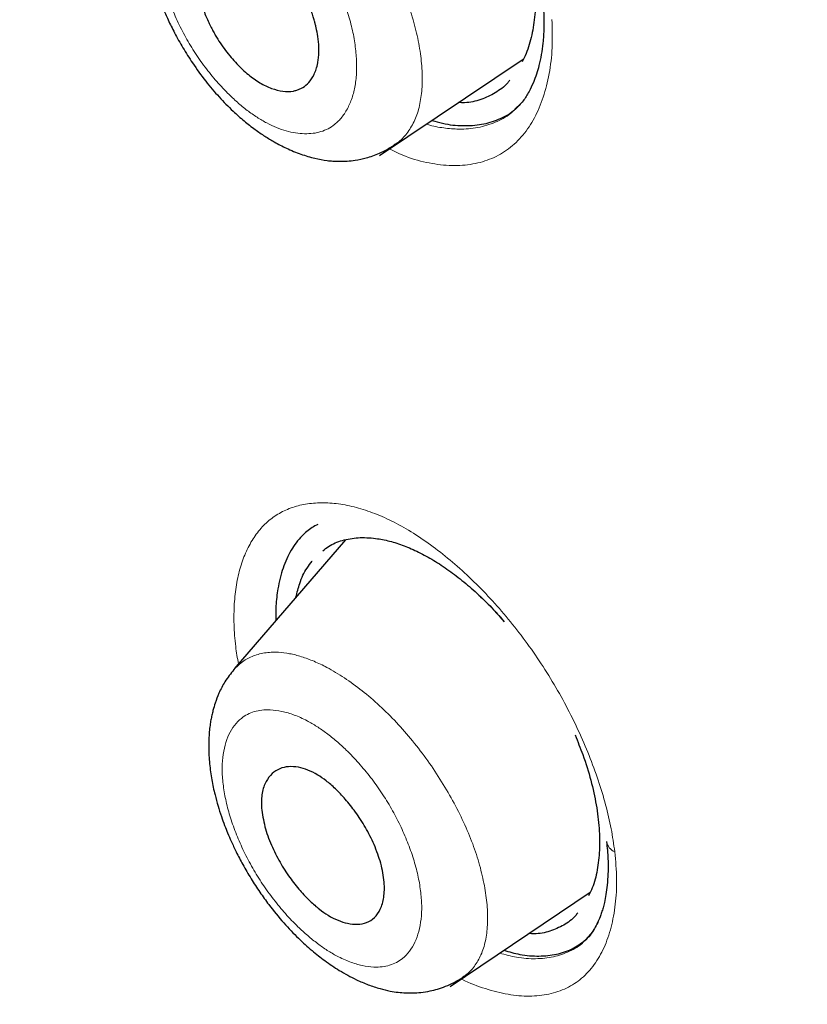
# Model space of a CAD drawing. Header units: millimetres. Extents: x 8 to 830, y 12 to 2106.
# Tile 63 of 256: x 683.41 to 691.43, y 736.4 to 746.43. Entities that reach past the tile are written whole.
import ezdxf

# ---------------------------------------------------------------- set-up
doc = ezdxf.new("R2010")
doc.units = ezdxf.units.MM

msp = doc.modelspace()

# ---------------------------------------------------------------- linework, layer by layer
at = {"color": 7, "linetype": 'Continuous', "lineweight": 30}
for p, q in [((687.074, 745.042), (688.537, 746.024)), ((688.454, 745.516), (688.466, 745.527)), ((688.454, 745.516), (688.466, 745.527)), ((686.725, 741.126), (685.592, 739.812)), ((686.386, 740.913), (686.385, 740.912)), ((686.386, 740.913), (686.385, 740.912)), ((687.791, 736.577), (689.219, 737.537)), ((688.955, 737.206), (688.955, 737.206)), ((688.955, 737.206), (688.955, 737.206)), ((689.157, 737.038), (689.163, 737.045))]:
    msp.add_line(p, q, dxfattribs=at)
at = {"color": 8, "linetype": 'Continuous', "lineweight": 0}
for p, q in [((688.466, 745.527), (688.501, 745.561)), ((688.466, 745.527), (688.501, 745.561)), ((689.17, 737.053), (689.225, 737.112)), ((689.17, 737.053), (689.225, 737.112))]:
    msp.add_line(p, q, dxfattribs=at)
msp.add_arc((689.524, 738.08), 0.142, 190.585, 247.1664, dxfattribs=at)
at = {"color": 7, "linetype": 'Continuous', "lineweight": 30}
for points, knots in [([(734.669, 734.453), (734.494, 734.669), (734.15, 735.094), (733.629, 735.714), (733.12, 736.309), (732.621, 736.877), (732.134, 737.42), (731.659, 737.938), (731.182, 738.45), (730.704, 738.953), (730.227, 739.446), (729.766, 739.914), (729.324, 740.357), (728.864, 740.811), (728.39, 741.273), (727.907, 741.736), (727.455, 742.164), (727.034, 742.558), (726.645, 742.917), (726.29, 743.242), (725.968, 743.534), (725.676, 743.797), (725.421, 744.025), (725.201, 744.22), (725.015, 744.384), (724.855, 744.525), (724.72, 744.644), (724.614, 744.736), (724.535, 744.805), (724.481, 744.852), (724.444, 744.884), (724.416, 744.908), (724.384, 744.937), (724.312, 744.999), (724.191, 745.104), (724.018, 745.254), (723.81, 745.432), (723.569, 745.638), (723.294, 745.872), (722.757, 746.325), (721.96, 746.987), (720.906, 747.843), (719.828, 748.699), (718.808, 749.492), (717.846, 750.224), (716.945, 750.898), (716.024, 751.574), (715.083, 752.251), (714.123, 752.929), (713.144, 753.605), (712.147, 754.279), (711.357, 754.803), (710.778, 755.18), (710.419, 755.413), (710.071, 755.636), (709.744, 755.845), (709.443, 756.036), (709.169, 756.209), (708.92, 756.365), (708.695, 756.505), (708.499, 756.628), (708.329, 756.733), (708.184, 756.822), (708.06, 756.899), (707.957, 756.963), (707.873, 757.014), (707.803, 757.057), (707.722, 757.106), (707.614, 757.172), (707.468, 757.262), (707.287, 757.372), (707.07, 757.504), (706.816, 757.657), (706.526, 757.832), (706.199, 758.028), (705.838, 758.243), (705.441, 758.479), (705.008, 758.734), (704.515, 759.023), (703.976, 759.338), (703.409, 759.668), (702.856, 759.988), (702.32, 760.298), (701.799, 760.597), (701.267, 760.904), (700.723, 761.215), (700.171, 761.529), (699.641, 761.828), (699.147, 762.106), (698.688, 762.362), (698.26, 762.599), (697.842, 762.829), (697.423, 763.058), (696.998, 763.288), (696.516, 763.546), (695.976, 763.832), (695.502, 764.08), (695.142, 764.266), (694.902, 764.389), (694.67, 764.507), (694.465, 764.611), (694.293, 764.697), (694.153, 764.768), (694.033, 764.827), (693.933, 764.877), (693.853, 764.917), (693.785, 764.95), (693.714, 764.985), (693.626, 765.029), (693.512, 765.085), (693.371, 765.154), (693.207, 765.233), (693.031, 765.318), (692.812, 765.424), (692.562, 765.543), (692.287, 765.673), (692.034, 765.791), (691.804, 765.897), (691.598, 765.992), (691.418, 766.074), (691.277, 766.138), (691.166, 766.187), (691.07, 766.231), (690.96, 766.28), (690.829, 766.338), (690.676, 766.406), (690.501, 766.483), (690.199, 766.614), (689.781, 766.793), (689.374, 766.964), (689.09, 767.081), (688.927, 767.147), (688.778, 767.208), (688.649, 767.26), (688.541, 767.303), (688.457, 767.336), (688.389, 767.363), (688.324, 767.389), (688.245, 767.42), (688.149, 767.458), (688.036, 767.502), (687.809, 767.59), (687.491, 767.712), (687.104, 767.857), (686.758, 767.984), (686.442, 768.097), (686.131, 768.207), (685.811, 768.318), (685.473, 768.432), (685.132, 768.545), (684.805, 768.651), (684.503, 768.746), (684.213, 768.835), (683.919, 768.923), (683.608, 769.014), (683.281, 769.106), (683.019, 769.178), (682.826, 769.229), (682.708, 769.26), (682.596, 769.289), (682.485, 769.318), (682.365, 769.348), (682.229, 769.382), (682.081, 769.419), (681.903, 769.461), (681.712, 769.506), (681.515, 769.55), (681.342, 769.588), (681.197, 769.62), (681.076, 769.645), (680.976, 769.665), (680.881, 769.685), (680.778, 769.705), (680.656, 769.729), (680.507, 769.757), (680.333, 769.789), (680.14, 769.823), (679.946, 769.855), (679.73, 769.89), (679.492, 769.925), (679.23, 769.962), (678.97, 769.994), (678.722, 770.023), (678.485, 770.047), (678.247, 770.068), (678.013, 770.085), (677.792, 770.099), (677.587, 770.109), (677.383, 770.117), (677.174, 770.122), (676.955, 770.125), (676.774, 770.124), (676.629, 770.121), (676.529, 770.119), (676.44, 770.116), (676.361, 770.113), (676.282, 770.11), (676.193, 770.105), (676.091, 770.099), (675.943, 770.09), (675.757, 770.075), (675.542, 770.053), (675.338, 770.029), (675.143, 770.002), (674.951, 769.973), (674.759, 769.939), (674.575, 769.903), (674.417, 769.868), (674.288, 769.838), (674.174, 769.81), (674.048, 769.778), (673.912, 769.74), (673.778, 769.701), (673.613, 769.649), (673.416, 769.582), (673.174, 769.492), (672.897, 769.378), (672.68, 769.277), (672.525, 769.2), (672.451, 769.163), (672.358, 769.114), (672.243, 769.052), (672.16, 769.004), (672.115, 768.979)], [0, 0, 0, 0, 0.009169, 0.018067, 0.02665, 0.034921, 0.042906, 0.050616, 0.058058, 0.06594, 0.073503, 0.080747, 0.087675, 0.094289, 0.102254, 0.109715, 0.116678, 0.123144, 0.129118, 0.134507, 0.139424, 0.14387, 0.147846, 0.151054, 0.153874, 0.156308, 0.158356, 0.160018, 0.161108, 0.16193, 0.162485, 0.162778, 0.163191, 0.163958, 0.16606, 0.168676, 0.171804, 0.175445, 0.179597, 0.184254, 0.199731, 0.215545, 0.231702, 0.248211, 0.261426, 0.274917, 0.288713, 0.302817, 0.317229, 0.331946, 0.346964, 0.362277, 0.367737, 0.373233, 0.378571, 0.383533, 0.388119, 0.392259, 0.396038, 0.399455, 0.402511, 0.405019, 0.407218, 0.409108, 0.410689, 0.411962, 0.412928, 0.413903, 0.415642, 0.417874, 0.420636, 0.423929, 0.427835, 0.432291, 0.437297, 0.442851, 0.448953, 0.455601, 0.462797, 0.471734, 0.480515, 0.489034, 0.497295, 0.505309, 0.513081, 0.521929, 0.530437, 0.538605, 0.546431, 0.553302, 0.559885, 0.566245, 0.572701, 0.579292, 0.586019, 0.595106, 0.604433, 0.608163, 0.611929, 0.615672, 0.619037, 0.621549, 0.623744, 0.625624, 0.627186, 0.628433, 0.629411, 0.630371, 0.631748, 0.633541, 0.63575, 0.638377, 0.641249, 0.644024, 0.64871, 0.653052, 0.65705, 0.660702, 0.663981, 0.666828, 0.669241, 0.670697, 0.672099, 0.673837, 0.675927, 0.67837, 0.681164, 0.684278, 0.692862, 0.701201, 0.703925, 0.706613, 0.70905, 0.711145, 0.7129, 0.714315, 0.715198, 0.716205, 0.717489, 0.719051, 0.720889, 0.723005, 0.730099, 0.736449, 0.741994, 0.747131, 0.752084, 0.757353, 0.76303, 0.768894, 0.774379, 0.779422, 0.784055, 0.788966, 0.794248, 0.799799, 0.805545, 0.807651, 0.809659, 0.811568, 0.813385, 0.815385, 0.817713, 0.820364, 0.823021, 0.826849, 0.830253, 0.833232, 0.835851, 0.837812, 0.839535, 0.841046, 0.842788, 0.844916, 0.847406, 0.850608, 0.854064, 0.857562, 0.860865, 0.865493, 0.870182, 0.87484, 0.879361, 0.883494, 0.887593, 0.892135, 0.896125, 0.89963, 0.903236, 0.907268, 0.911045, 0.915147, 0.917167, 0.919058, 0.920698, 0.922086, 0.923406, 0.925056, 0.927016, 0.929046, 0.933299, 0.937294, 0.941021, 0.944613, 0.948187, 0.95172, 0.955348, 0.958514, 0.960531, 0.962617, 0.964885, 0.967585, 0.970207, 0.972362, 0.976719, 0.981066, 0.985597, 0.99175, 0.992733, 0.994011, 0.995649, 0.997645, 1, 1, 1, 1]), ([(745.66, 659.793), (745.764, 660.48), (745.971, 661.845), (745.98, 664.126), (745.839, 666.5), (745.56, 668.959), (745.14, 671.737), (744.556, 674.849), (743.797, 678.294), (742.854, 682.202), (741.733, 686.567), (740.511, 691.367), (739.225, 696.219), (737.786, 701.184), (736.391, 705.441), (735.113, 708.944), (734.037, 711.64), (732.813, 714.414), (731.398, 717.272), (729.843, 720.044), (728.157, 722.696), (726.376, 725.186), (724.413, 727.609), (722.337, 729.916), (720.208, 732.099), (717.695, 734.506), (714.797, 737.084), (711.525, 739.783), (708.262, 742.307), (705.016, 744.673), (701.796, 746.871), (698.615, 748.9), (695.479, 750.78), (692.381, 752.569), (689.295, 754.346), (686.217, 756.051), (683.165, 757.625), (680.16, 759.028), (677.244, 760.204), (675.269, 760.946), (674.312, 761.211), (674.26, 761.225)], [0, 0, 0, 0, 0.023935, 0.047635, 0.071169, 0.094574, 0.117899, 0.148366, 0.178728, 0.20898, 0.250046, 0.291057, 0.332254, 0.37365, 0.415251, 0.436181, 0.457263, 0.478525, 0.500011, 0.521763, 0.540096, 0.558639, 0.577194, 0.595519, 0.613623, 0.631556, 0.658212, 0.684675, 0.711018, 0.737314, 0.763595, 0.789782, 0.815797, 0.841579, 0.86736, 0.893376, 0.919565, 0.94584, 0.972143, 0.998483, 1, 1, 1, 1]), ([(743.45, 659.754), (743.536, 660.303), (743.706, 661.399), (743.755, 663.206), (743.693, 665.094), (743.525, 667.057), (743.274, 669.076), (742.895, 671.534), (742.343, 674.457), (741.591, 677.86), (740.714, 681.472), (739.73, 685.281), (738.696, 689.26), (737.633, 693.26), (736.493, 697.313), (735.227, 701.441), (734.03, 704.96), (732.964, 707.832), (732.094, 710.019), (731.136, 712.244), (730.074, 714.508), (728.887, 716.81), (727.667, 718.948), (726.439, 720.901), (725.24, 722.656), (723.945, 724.39), (722.408, 726.273), (720.622, 728.271), (718.603, 730.357), (716.402, 732.483), (714.029, 734.631), (711.494, 736.787), (708.95, 738.833), (706.405, 740.778), (703.657, 742.781), (700.714, 744.8), (697.589, 746.803), (694.493, 748.666), (691.419, 750.443), (688.356, 752.204), (685.314, 753.882), (682.312, 755.424), (679.564, 756.692), (677.073, 757.715), (674.829, 758.533), (672.65, 759.212), (670.55, 759.73), (668.662, 760.044), (666.993, 760.153), (665.547, 760.068), (664.361, 759.784), (663.429, 759.327), (662.726, 758.745), (662.156, 758.011), (661.664, 757.051), (661.286, 755.835), (661.05, 754.356), (660.959, 752.757), (660.986, 751.069), (661.11, 749.313), (661.377, 746.902), (661.862, 743.795), (662.626, 739.955), (663.522, 736.044), (664.503, 732.091), (665.516, 728.124), (666.494, 724.364), (667.481, 720.778), (668.494, 717.36), (669.615, 713.883), (670.712, 710.777), (671.749, 708.066), (672.685, 705.768), (673.71, 703.433), (674.823, 701.061), (675.666, 699.448), (676.088, 698.641)], [0, 0, 0, 0, 0.011709, 0.0234, 0.035079, 0.046745, 0.058401, 0.070053, 0.08835, 0.106637, 0.124908, 0.145647, 0.166375, 0.187119, 0.207887, 0.228673, 0.249479, 0.259892, 0.270315, 0.28075, 0.291198, 0.301658, 0.31213, 0.319994, 0.327864, 0.335737, 0.343609, 0.354092, 0.364563, 0.37502, 0.38755, 0.400066, 0.41258, 0.425091, 0.437599, 0.45323, 0.468841, 0.484431, 0.499999, 0.515569, 0.531166, 0.546782, 0.562408, 0.574915, 0.587424, 0.599934, 0.612454, 0.624987, 0.635443, 0.645912, 0.656393, 0.664263, 0.672136, 0.680006, 0.687871, 0.698343, 0.708803, 0.71925, 0.729685, 0.740108, 0.750521, 0.771326, 0.792113, 0.81288, 0.833624, 0.854353, 0.875091, 0.892532, 0.909986, 0.927451, 0.944927, 0.955919, 0.966921, 0.977933, 0.988958, 1, 1, 1, 1]), ([(743.45, 659.754), (743.536, 660.303), (743.706, 661.399), (743.755, 663.206), (743.693, 665.094), (743.525, 667.057), (743.274, 669.076), (742.895, 671.534), (742.343, 674.457), (741.591, 677.86), (740.714, 681.472), (739.73, 685.281), (738.696, 689.26), (737.633, 693.26), (736.493, 697.313), (735.227, 701.441), (734.03, 704.96), (732.964, 707.832), (732.094, 710.019), (731.136, 712.244), (730.074, 714.508), (728.887, 716.81), (727.667, 718.948), (726.439, 720.901), (725.24, 722.656), (723.945, 724.39), (722.408, 726.273), (720.622, 728.271), (718.603, 730.357), (716.402, 732.483), (714.029, 734.631), (711.494, 736.787), (708.95, 738.833), (706.405, 740.778), (703.657, 742.781), (700.714, 744.8), (697.589, 746.803), (694.493, 748.666), (691.419, 750.443), (688.356, 752.204), (685.314, 753.882), (682.312, 755.424), (679.564, 756.692), (677.073, 757.715), (674.829, 758.533), (672.65, 759.212), (670.55, 759.73), (668.662, 760.044), (666.993, 760.153), (665.547, 760.068), (664.361, 759.784), (663.429, 759.327), (662.726, 758.745), (662.156, 758.011), (661.664, 757.051), (661.286, 755.835), (661.05, 754.356), (660.959, 752.757), (660.986, 751.069), (661.11, 749.313), (661.377, 746.902), (661.862, 743.795), (662.626, 739.955), (663.522, 736.044), (664.503, 732.091), (665.516, 728.124), (666.494, 724.364), (667.481, 720.778), (668.494, 717.36), (669.615, 713.883), (670.712, 710.777), (671.749, 708.066), (672.685, 705.768), (673.71, 703.433), (674.823, 701.061), (675.666, 699.448), (676.088, 698.641)], [0, 0, 0, 0, 0.011709, 0.0234, 0.035079, 0.046745, 0.058401, 0.070053, 0.08835, 0.106637, 0.124908, 0.145647, 0.166375, 0.187119, 0.207887, 0.228673, 0.249479, 0.259892, 0.270315, 0.28075, 0.291198, 0.301658, 0.31213, 0.319994, 0.327864, 0.335737, 0.343609, 0.354092, 0.364563, 0.37502, 0.38755, 0.400066, 0.41258, 0.425091, 0.437599, 0.45323, 0.468841, 0.484431, 0.499999, 0.515569, 0.531166, 0.546782, 0.562408, 0.574915, 0.587424, 0.599934, 0.612454, 0.624987, 0.635443, 0.645912, 0.656393, 0.664263, 0.672136, 0.680006, 0.687871, 0.698343, 0.708803, 0.71925, 0.729685, 0.740108, 0.750521, 0.771326, 0.792113, 0.81288, 0.833624, 0.854353, 0.875091, 0.892532, 0.909986, 0.927451, 0.944927, 0.955919, 0.966921, 0.977933, 0.988958, 1, 1, 1, 1]), ([(691.43, 749.71), (690.069, 750.492), (687.351, 752.055), (683.334, 754.211), (679.738, 755.902), (676.563, 757.187), (673.797, 758.139), (671.147, 758.86), (668.93, 759.24), (667.127, 759.342), (665.705, 759.235), (664.442, 758.899), (663.386, 758.284), (662.566, 757.384), (661.934, 756.165), (661.515, 754.628), (661.313, 752.797), (661.301, 750.827), (661.435, 748.76), (661.764, 745.903), (662.382, 742.193), (663.367, 737.589), (664.512, 732.889), (665.726, 728.154), (666.802, 724.019), (667.811, 720.43), (668.407, 718.368), (668.756, 717.286), (668.775, 717.225)], [0, 0, 0, 0, 0.0513487, 0.1025864, 0.1538604, 0.192559, 0.2312994, 0.2698685, 0.3084577, 0.3343891, 0.3602604, 0.3860019, 0.4119382, 0.4378621, 0.4636377, 0.4947442, 0.525663, 0.5562107, 0.5865894, 0.6169112, 0.6775741, 0.7383994, 0.7993997, 0.8604546, 0.9214891, 0.9596205, 0.9977484, 1, 1, 1, 1]), ([(685.572, 749.061), (685.586, 749.111), (685.617, 749.227), (685.696, 749.377), (685.801, 749.512), (685.93, 749.613), (686.078, 749.682), (686.246, 749.715), (686.414, 749.713), (686.575, 749.685), (686.725, 749.641), (686.878, 749.577), (687.034, 749.493), (687.19, 749.392), (687.344, 749.273), (687.497, 749.137), (687.662, 748.97), (687.835, 748.769), (688.011, 748.531), (688.169, 748.278), (688.309, 748.016), (688.427, 747.748), (688.523, 747.477), (688.596, 747.21), (688.643, 746.952), (688.664, 746.707), (688.659, 746.476), (688.626, 746.266), (688.581, 746.105), (688.538, 746.024), (688.524, 745.997)], [0, 0, 0, 0, 0.031232, 0.071397, 0.11069, 0.149764, 0.189251, 0.228538, 0.268324, 0.298367, 0.327936, 0.357353, 0.386949, 0.416621, 0.446063, 0.475613, 0.5056, 0.545099, 0.584392, 0.6242, 0.663522, 0.702823, 0.74275, 0.782567, 0.821871, 0.861289, 0.900664, 0.939953, 0.979801, 1, 1, 1, 1]), ([(685.572, 749.061), (685.586, 749.111), (685.617, 749.227), (685.696, 749.377), (685.801, 749.512), (685.93, 749.613), (686.078, 749.682), (686.246, 749.715), (686.414, 749.713), (686.575, 749.685), (686.725, 749.641), (686.878, 749.577), (687.034, 749.493), (687.19, 749.392), (687.344, 749.273), (687.497, 749.137), (687.662, 748.97), (687.835, 748.769), (688.011, 748.531), (688.169, 748.278), (688.309, 748.016), (688.427, 747.748), (688.523, 747.477), (688.596, 747.21), (688.643, 746.952), (688.664, 746.707), (688.659, 746.476), (688.626, 746.266), (688.581, 746.105), (688.538, 746.024), (688.524, 745.997)], [0, 0, 0, 0, 0.031232, 0.071397, 0.11069, 0.149764, 0.189251, 0.228538, 0.268324, 0.298367, 0.327936, 0.357353, 0.386949, 0.416621, 0.446063, 0.475613, 0.5056, 0.545099, 0.584392, 0.6242, 0.663522, 0.702823, 0.74275, 0.782567, 0.821871, 0.861289, 0.900664, 0.939953, 0.979801, 1, 1, 1, 1]), ([(742.571, 660.024), (742.702, 660.656), (742.964, 661.919), (743.037, 664.065), (742.952, 666.326), (742.716, 668.694), (742.334, 671.384), (741.782, 674.409), (741.053, 677.773), (740.132, 681.615), (739.022, 685.93), (737.808, 690.683), (736.538, 695.476), (735.118, 700.36), (733.745, 704.541), (732.485, 707.966), (731.426, 710.584), (730.23, 713.25), (728.864, 715.969), (727.38, 718.581), (725.796, 721.051), (724.143, 723.35), (722.332, 725.59), (720.407, 727.748), (718.409, 729.809), (716.02, 732.109), (713.243, 734.595), (710.095, 737.206), (706.949, 739.656), (703.805, 741.957), (700.673, 744.106), (697.565, 746.096), (694.484, 747.945), (692.448, 749.121), (691.43, 749.71)], [0, 0, 0, 0, 0.027961, 0.055896, 0.083926, 0.111994, 0.13998, 0.176562, 0.213145, 0.249758, 0.299733, 0.349715, 0.399667, 0.449587, 0.499558, 0.524633, 0.549704, 0.574672, 0.599627, 0.624766, 0.645672, 0.666497, 0.687479, 0.708392, 0.729201, 0.750078, 0.781476, 0.812638, 0.843742, 0.874921, 0.906237, 0.937548, 0.968776, 1, 1, 1, 1]), ([(684.94, 748.325), (684.908, 748.284), (684.85, 748.211), (684.786, 748.092), (684.744, 747.989), (684.719, 747.907), (684.703, 747.845), (684.691, 747.792), (684.682, 747.738), (684.67, 747.652), (684.662, 747.533), (684.664, 747.383), (684.677, 747.231), (684.703, 747.068), (684.743, 746.893), (684.799, 746.714), (684.858, 746.558), (684.92, 746.419), (684.987, 746.284), (685.07, 746.137), (685.175, 745.971), (685.297, 745.802), (685.436, 745.638), (685.568, 745.504), (685.692, 745.394), (685.8, 745.31), (685.902, 745.239), (686.008, 745.175), (686.131, 745.111), (686.269, 745.054), (686.408, 745.013), (686.516, 744.993), (686.594, 744.985), (686.646, 744.983), (686.694, 744.983), (686.754, 744.985), (686.836, 744.994), (686.948, 745.018), (687.085, 745.065), (687.174, 745.119), (687.223, 745.148)], [0, 0, 0, 0, 0.035735, 0.065555, 0.089509, 0.107643, 0.120049, 0.130518, 0.142406, 0.155705, 0.186392, 0.218203, 0.248763, 0.278148, 0.315715, 0.351516, 0.384118, 0.407512, 0.43458, 0.46571, 0.498462, 0.539738, 0.57839, 0.61648, 0.645296, 0.672835, 0.696884, 0.719835, 0.748172, 0.781766, 0.813583, 0.841516, 0.853928, 0.865174, 0.875245, 0.885967, 0.903517, 0.928431, 0.960667, 1, 1, 1, 1]), ([(685.2, 746.896), (685.199, 746.925), (685.199, 746.98), (685.212, 747.076), (685.242, 747.172), (685.296, 747.255), (685.349, 747.3), (685.392, 747.323), (685.424, 747.335), (685.48, 747.349), (685.565, 747.35), (685.682, 747.322), (685.802, 747.264), (685.922, 747.178), (686.042, 747.066), (686.156, 746.93), (686.245, 746.796), (686.311, 746.673), (686.359, 746.566), (686.388, 746.486), (686.404, 746.434), (686.411, 746.409), (686.419, 746.379), (686.432, 746.326), (686.447, 746.246), (686.455, 746.161), (686.455, 746.088), (686.451, 746.034), (686.443, 745.978), (686.429, 745.921), (686.4, 745.851), (686.357, 745.786), (686.305, 745.742), (686.262, 745.719), (686.23, 745.707), (686.175, 745.693), (686.09, 745.692), (685.974, 745.721), (685.854, 745.778), (685.734, 745.864), (685.616, 745.975), (685.501, 746.111), (685.422, 746.228), (685.375, 746.313), (685.35, 746.361), (685.325, 746.413), (685.3, 746.471), (685.273, 746.539), (685.247, 746.618), (685.224, 746.708), (685.206, 746.803), (685.202, 746.864), (685.2, 746.896)], [0, 0, 0, 0, 0.0190897, 0.0370869, 0.0703184, 0.0994722, 0.1248788, 0.135811, 0.1466373, 0.1574108, 0.1891197, 0.2199542, 0.2498109, 0.2795788, 0.3101938, 0.341976, 0.3747112, 0.3943729, 0.4151175, 0.4372064, 0.4408354, 0.445653, 0.4516556, 0.4588451, 0.4768521, 0.499725, 0.5128546, 0.5254942, 0.537715, 0.5551028, 0.5712552, 0.6003354, 0.6247637, 0.6356967, 0.6466008, 0.657413, 0.6889734, 0.7198143, 0.7497215, 0.7791239, 0.8097261, 0.8414736, 0.8746314, 0.8831965, 0.89262, 0.9029377, 0.9142041, 0.9263347, 0.9426237, 0.9603075, 0.9794718, 1, 1, 1, 1]), ([(688.743, 746.538), (688.746, 746.472), (688.75, 746.35), (688.739, 746.195), (688.721, 746.068), (688.699, 745.963), (688.672, 745.869), (688.638, 745.777), (688.593, 745.685), (688.534, 745.59), (688.482, 745.538), (688.454, 745.51)], [0, 0, 0, 0, 0.138072, 0.254035, 0.349217, 0.445085, 0.527176, 0.614748, 0.720865, 0.849546, 1, 1, 1, 1]), ([(688.743, 746.538), (688.746, 746.472), (688.75, 746.35), (688.739, 746.195), (688.721, 746.068), (688.699, 745.963), (688.672, 745.869), (688.638, 745.777), (688.593, 745.685), (688.534, 745.59), (688.482, 745.538), (688.454, 745.51)], [0, 0, 0, 0, 0.138072, 0.254035, 0.349217, 0.445085, 0.527176, 0.614748, 0.720865, 0.849546, 1, 1, 1, 1]), ([(688.399, 745.809), (688.392, 745.8), (688.351, 745.746), (688.254, 745.677), (688.107, 745.608), (687.979, 745.577), (687.898, 745.58), (687.877, 745.581)], [0, 0, 0, 0, 0.055348, 0.337184, 0.620016, 0.902028, 1, 1, 1, 1]), ([(688.399, 745.809), (688.392, 745.8), (688.351, 745.746), (688.254, 745.677), (688.107, 745.608), (687.979, 745.577), (687.898, 745.58), (687.877, 745.581)], [0, 0, 0, 0, 0.055348, 0.337184, 0.620016, 0.902028, 1, 1, 1, 1]), ([(687.608, 745.4), (687.644, 745.39), (687.752, 745.356), (687.922, 745.342), (688.115, 745.353), (688.288, 745.407), (688.406, 745.467), (688.459, 745.519), (688.469, 745.529)], [0, 0, 0, 0, 0.103126, 0.316821, 0.529415, 0.739348, 0.950235, 1, 1, 1, 1]), ([(687.608, 745.4), (687.644, 745.39), (687.752, 745.356), (687.922, 745.342), (688.115, 745.353), (688.288, 745.407), (688.406, 745.467), (688.459, 745.519), (688.469, 745.529)], [0, 0, 0, 0, 0.103126, 0.316821, 0.529415, 0.739348, 0.950235, 1, 1, 1, 1]), ([(686.445, 741.284), (686.425, 741.274), (686.365, 741.244), (686.27, 741.16), (686.167, 741.026), (686.085, 740.844), (686.037, 740.65), (686.015, 740.468), (686.015, 740.354), (686.015, 740.303)], [0, 0, 0, 0, 0.070256, 0.206445, 0.388184, 0.570706, 0.753699, 0.891, 1, 1, 1, 1]), ([(686.445, 741.284), (686.425, 741.274), (686.365, 741.244), (686.27, 741.16), (686.167, 741.026), (686.085, 740.844), (686.037, 740.65), (686.015, 740.468), (686.015, 740.354), (686.015, 740.303)], [0, 0, 0, 0, 0.070256, 0.206445, 0.388184, 0.570706, 0.753699, 0.891, 1, 1, 1, 1]), ([(686.495, 741.015), (686.514, 741.03), (686.572, 741.079), (686.692, 741.126), (686.853, 741.154), (687.016, 741.147), (687.174, 741.117), (687.321, 741.07), (687.471, 741.004), (687.624, 740.92), (687.778, 740.819), (687.932, 740.701), (688.085, 740.566), (688.224, 740.431), (688.307, 740.334), (688.343, 740.293)], [0, 0, 0, 0, 0.046749, 0.146206, 0.245235, 0.345591, 0.421327, 0.495882, 0.57003, 0.644562, 0.718857, 0.792935, 0.867597, 0.943626, 1, 1, 1, 1]), ([(686.495, 741.015), (686.514, 741.03), (686.572, 741.079), (686.692, 741.126), (686.853, 741.154), (687.016, 741.147), (687.174, 741.117), (687.321, 741.07), (687.471, 741.004), (687.624, 740.92), (687.778, 740.819), (687.932, 740.701), (688.085, 740.566), (688.222, 740.432), (688.305, 740.336), (688.34, 740.296)], [0, 0, 0, 0, 0.04683, 0.146461, 0.245663, 0.346195, 0.422063, 0.496748, 0.571025, 0.645687, 0.720112, 0.794319, 0.869112, 0.945273, 1, 1, 1, 1]), ([(686.221, 740.542), (686.233, 740.59), (686.26, 740.7), (686.317, 740.823), (686.37, 740.887), (686.388, 740.909)], [0, 0, 0, 0, 0.3314386, 0.7649294, 1, 1, 1, 1]), ([(686.221, 740.542), (686.233, 740.59), (686.26, 740.7), (686.317, 740.823), (686.37, 740.887), (686.388, 740.909)], [0, 0, 0, 0, 0.3314386, 0.7649294, 1, 1, 1, 1]), ([(685.589, 739.805), (685.557, 739.765), (685.5, 739.692), (685.439, 739.574), (685.4, 739.474), (685.378, 739.398), (685.364, 739.34), (685.354, 739.29), (685.345, 739.234), (685.335, 739.142), (685.33, 739.013), (685.339, 738.849), (685.361, 738.687), (685.392, 738.543), (685.426, 738.418), (685.459, 738.314), (685.492, 738.222), (685.526, 738.138), (685.565, 738.048), (685.615, 737.941), (685.682, 737.813), (685.763, 737.676), (685.851, 737.539), (685.961, 737.387), (686.092, 737.227), (686.24, 737.071), (686.38, 736.945), (686.519, 736.835), (686.669, 736.734), (686.818, 736.653), (686.957, 736.593), (687.072, 736.555), (687.173, 736.531), (687.26, 736.517), (687.338, 736.511), (687.418, 736.51), (687.501, 736.516), (687.584, 736.529), (687.664, 736.549), (687.746, 736.578), (687.832, 736.616), (687.889, 736.651), (687.917, 736.669)], [0, 0, 0, 0, 0.0360582, 0.0657183, 0.0890197, 0.1060089, 0.1169495, 0.1273332, 0.1397772, 0.1542625, 0.1887094, 0.2235853, 0.2568113, 0.2882065, 0.3111974, 0.3322651, 0.3507618, 0.3661189, 0.3832582, 0.4050675, 0.431561, 0.4617578, 0.491203, 0.5193692, 0.5634886, 0.603866, 0.6393645, 0.6717885, 0.7076202, 0.7486439, 0.7762163, 0.804202, 0.8274726, 0.8457749, 0.8630902, 0.878673, 0.8976535, 0.9205381, 0.9398704, 0.9595647, 0.9796066, 1, 1, 1, 1]), ([(689.064, 739.139), (689.091, 739.072), (689.155, 738.917), (689.228, 738.677), (689.284, 738.425), (689.314, 738.186), (689.317, 737.963), (689.293, 737.76), (689.255, 737.605), (689.216, 737.528), (689.203, 737.502)], [0, 0, 0, 0, 0.105096, 0.243989, 0.380755, 0.517662, 0.654823, 0.791568, 0.930182, 1, 1, 1, 1]), ([(689.064, 739.139), (689.091, 739.072), (689.155, 738.917), (689.228, 738.677), (689.284, 738.425), (689.314, 738.186), (689.317, 737.963), (689.293, 737.76), (689.255, 737.605), (689.216, 737.528), (689.203, 737.502)], [0, 0, 0, 0, 0.105096, 0.243989, 0.380755, 0.517662, 0.654823, 0.791568, 0.930182, 1, 1, 1, 1]), ([(685.871, 738.395), (685.87, 738.422), (685.868, 738.476), (685.879, 738.571), (685.911, 738.667), (685.974, 738.749), (686.077, 738.814), (686.232, 738.828), (686.404, 738.761), (686.532, 738.672), (686.627, 738.59), (686.728, 738.484), (686.832, 738.352), (686.934, 738.195), (687.023, 738.017), (687.092, 737.826), (687.12, 737.671), (687.123, 737.558), (687.115, 737.461), (687.086, 737.361), (687.025, 737.276), (686.945, 737.225), (686.851, 737.207), (686.722, 737.219), (686.587, 737.273), (686.457, 737.364), (686.361, 737.448), (686.259, 737.555), (686.154, 737.688), (686.053, 737.845), (685.966, 738.021), (685.896, 738.212), (685.88, 738.333), (685.871, 738.395)], [0, 0, 0, 0, 0.018935, 0.037307, 0.072889, 0.106653, 0.138555, 0.196888, 0.248411, 0.270034, 0.294433, 0.321592, 0.351423, 0.384133, 0.419478, 0.457744, 0.498802, 0.517806, 0.536456, 0.572279, 0.606357, 0.638428, 0.668874, 0.697486, 0.749212, 0.771516, 0.796264, 0.823749, 0.853705, 0.886305, 0.921549, 0.959333, 1, 1, 1, 1]), ([(689.385, 738.053), (689.391, 737.993), (689.402, 737.88), (689.401, 737.734), (689.393, 737.614), (689.38, 737.515), (689.365, 737.439), (689.35, 737.379), (689.335, 737.33), (689.317, 737.28), (689.293, 737.224), (689.26, 737.162), (689.217, 737.095), (689.178, 737.057), (689.158, 737.037)], [0, 0, 0, 0, 0.123256, 0.231785, 0.32545, 0.4059, 0.480739, 0.531301, 0.579445, 0.630282, 0.697666, 0.782057, 0.883005, 1, 1, 1, 1]), ([(689.385, 738.053), (689.391, 737.993), (689.402, 737.88), (689.401, 737.734), (689.393, 737.614), (689.38, 737.515), (689.365, 737.439), (689.35, 737.379), (689.335, 737.33), (689.317, 737.279), (689.293, 737.224), (689.263, 737.165), (689.238, 737.13), (689.225, 737.112)], [0, 0, 0, 0, 0.142425, 0.267833, 0.376064, 0.469027, 0.555505, 0.61393, 0.669561, 0.728304, 0.806168, 0.903684, 1, 1, 1, 1]), ([(689.091, 737.327), (689.084, 737.317), (689.045, 737.264), (688.951, 737.199), (688.81, 737.136), (688.689, 737.11), (688.611, 737.115), (688.593, 737.116)], [0, 0, 0, 0, 0.065709, 0.347422, 0.629562, 0.911254, 1, 1, 1, 1]), ([(689.091, 737.327), (689.084, 737.317), (689.045, 737.264), (688.951, 737.199), (688.81, 737.136), (688.689, 737.11), (688.611, 737.115), (688.593, 737.116)], [0, 0, 0, 0, 0.065709, 0.347422, 0.629562, 0.911254, 1, 1, 1, 1]), ([(688.34, 736.946), (688.394, 736.93), (688.519, 736.895), (688.699, 736.882), (688.878, 736.9), (689.038, 736.953), (689.125, 737.017), (689.169, 737.049)], [0, 0, 0, 0, 0.165426, 0.377177, 0.587936, 0.796224, 1, 1, 1, 1]), ([(688.34, 736.946), (688.394, 736.93), (688.519, 736.895), (688.699, 736.882), (688.878, 736.9), (689.038, 736.953), (689.125, 737.017), (689.169, 737.049)], [0, 0, 0, 0, 0.165426, 0.377177, 0.587936, 0.796224, 1, 1, 1, 1])]:
    msp.add_open_spline(points, degree=3, knots=knots, dxfattribs=at)
at = {"color": 8, "linetype": 'Continuous', "lineweight": 0}
for points, knots in [([(684.221, 766.667), (684.577, 766.537), (685.5, 766.199), (687.023, 765.574), (688.783, 764.801), (690.57, 763.958), (692.367, 763.058), (694.17, 762.108), (695.974, 761.121), (697.785, 760.1), (699.61, 759.051), (701.446, 757.986), (703.295, 756.893), (705.15, 755.766), (707.015, 754.594), (708.877, 753.378), (710.738, 752.115), (712.594, 750.804), (714.454, 749.437), (716.166, 748.131), (717.726, 746.901), (719.135, 745.759), (720.542, 744.584), (721.944, 743.376), (723.339, 742.133), (724.611, 740.962), (725.759, 739.87), (726.785, 738.867), (727.8, 737.842), (728.803, 736.795), (729.79, 735.727), (730.759, 734.638), (731.708, 733.532), (732.318, 732.78), (732.622, 732.404)], [0, 0, 0, 0, 0.023776, 0.061633, 0.099491, 0.13735, 0.17521, 0.212393, 0.249579, 0.286762, 0.323947, 0.361807, 0.399667, 0.437529, 0.475387, 0.513247, 0.550431, 0.587612, 0.624796, 0.661979, 0.690147, 0.718317, 0.746488, 0.774656, 0.802824, 0.830992, 0.852119, 0.873245, 0.894373, 0.915499, 0.936624, 0.95775, 0.978876, 1, 1, 1, 1]), ([(684.221, 766.667), (684.577, 766.537), (685.5, 766.199), (687.023, 765.574), (688.783, 764.801), (690.57, 763.958), (692.367, 763.058), (694.17, 762.108), (695.974, 761.121), (697.785, 760.1), (699.61, 759.051), (701.446, 757.986), (703.295, 756.893), (705.15, 755.766), (707.015, 754.594), (708.877, 753.378), (710.738, 752.115), (712.594, 750.804), (714.454, 749.437), (716.166, 748.131), (717.726, 746.901), (719.135, 745.759), (720.542, 744.584), (721.944, 743.376), (723.339, 742.133), (724.611, 740.962), (725.759, 739.87), (726.785, 738.867), (727.8, 737.842), (728.803, 736.795), (729.79, 735.727), (730.759, 734.638), (731.708, 733.532), (732.318, 732.78), (732.622, 732.404)], [0, 0, 0, 0, 0.023776, 0.061633, 0.099491, 0.13735, 0.17521, 0.212393, 0.249579, 0.286762, 0.323947, 0.361807, 0.399667, 0.437529, 0.475387, 0.513247, 0.550431, 0.587612, 0.624796, 0.661979, 0.690147, 0.718317, 0.746488, 0.774656, 0.802824, 0.830992, 0.852119, 0.873245, 0.894373, 0.915499, 0.936624, 0.95775, 0.978876, 1, 1, 1, 1]), ([(672.138, 707.415), (671.785, 708.301), (671.052, 710.143), (669.961, 713.178), (668.849, 716.527), (667.765, 720.11), (666.653, 724.084), (665.518, 728.44), (664.292, 733.223), (663.135, 737.971), (662.142, 742.628), (661.524, 746.387), (661.202, 749.285), (661.083, 751.378), (661.12, 753.351), (661.355, 755.161), (661.814, 756.663), (662.489, 757.838), (663.348, 758.695), (664.435, 759.277), (665.728, 759.584), (667.174, 759.668), (669.001, 759.544), (671.241, 759.144), (673.9, 758.41), (676.652, 757.456), (679.793, 756.179), (683.359, 754.501), (687.357, 752.357), (690.067, 750.799), (691.426, 750.019)], [0, 0, 0, 0, 0.027996, 0.058225, 0.098, 0.137976, 0.1781, 0.232845, 0.287567, 0.342265, 0.396945, 0.451699, 0.479228, 0.506841, 0.534412, 0.5619, 0.58951, 0.612565, 0.635519, 0.658563, 0.68164, 0.704632, 0.727611, 0.762126, 0.796463, 0.830412, 0.864211, 0.909261, 0.954513, 1, 1, 1, 1]), ([(691.438, 749.168), (690.433, 749.746), (688.423, 750.902), (685.442, 752.556), (682.506, 754.067), (679.82, 755.313), (677.381, 756.322), (675.179, 757.129), (673.043, 757.802), (670.989, 758.317), (669.147, 758.625), (667.518, 758.734), (666.111, 758.648), (664.859, 758.34), (663.805, 757.761), (662.983, 756.891), (662.382, 755.775), (661.985, 754.461), (661.759, 752.992), (661.677, 751.404), (661.71, 749.73), (661.839, 747.989), (662.116, 745.584), (662.614, 742.469), (663.321, 738.929), (663.864, 736.621), (664.098, 735.624)], [0, 0, 0, 0, 0.050601, 0.101096, 0.151486, 0.201884, 0.242364, 0.282999, 0.323672, 0.364183, 0.404677, 0.438641, 0.472613, 0.506371, 0.540085, 0.57417, 0.608221, 0.642165, 0.676186, 0.710189, 0.744049, 0.777825, 0.811587, 0.879744, 0.948029, 1, 1, 1, 1]), ([(691.438, 749.168), (690.433, 749.746), (688.423, 750.902), (685.442, 752.556), (682.506, 754.067), (679.82, 755.313), (677.381, 756.322), (675.179, 757.129), (673.043, 757.802), (670.989, 758.317), (669.147, 758.625), (667.518, 758.734), (666.111, 758.648), (664.859, 758.34), (663.805, 757.761), (662.983, 756.891), (662.382, 755.775), (661.985, 754.461), (661.759, 752.992), (661.677, 751.404), (661.71, 749.73), (661.839, 747.989), (662.116, 745.584), (662.614, 742.469), (663.321, 738.929), (663.864, 736.621), (664.098, 735.624)], [0, 0, 0, 0, 0.050601, 0.101096, 0.151486, 0.201884, 0.242364, 0.282999, 0.323672, 0.364183, 0.404677, 0.438641, 0.472613, 0.506371, 0.540085, 0.57417, 0.608221, 0.642165, 0.676186, 0.710189, 0.744049, 0.777825, 0.811587, 0.879744, 0.948029, 1, 1, 1, 1]), ([(691.426, 750.019), (692.789, 749.23), (695.507, 747.658), (699.622, 745.116), (703.422, 742.536), (706.901, 739.991), (710.058, 737.534), (713.23, 734.903), (716.035, 732.391), (718.45, 730.065), (720.475, 727.978), (722.427, 725.797), (724.259, 723.53), (725.941, 721.208), (727.558, 718.711), (729.071, 716.07), (730.464, 713.319), (731.686, 710.62), (732.768, 707.973), (734.049, 704.52), (735.442, 700.313), (736.879, 695.4), (738.162, 690.579), (739.385, 685.797), (740.581, 681.137), (741.638, 676.658), (742.498, 672.408), (743.028, 668.889), (743.294, 666.061), (743.367, 663.87), (743.293, 661.779), (743.042, 660.54), (742.916, 659.918)], [0, 0, 0, 0, 0.041621, 0.083027, 0.124254, 0.155187, 0.186259, 0.217684, 0.249258, 0.270278, 0.291311, 0.312423, 0.333508, 0.354515, 0.375614, 0.400882, 0.426039, 0.451271, 0.476543, 0.501735, 0.551843, 0.601883, 0.651941, 0.702019, 0.752119, 0.798831, 0.845298, 0.891449, 0.918531, 0.94558, 0.97268, 1, 1, 1, 1]), ([(684.94, 748.323), (684.968, 748.352), (685.027, 748.414), (685.14, 748.476), (685.271, 748.514), (685.405, 748.522), (685.536, 748.508), (685.661, 748.477), (685.79, 748.429), (685.938, 748.359), (686.104, 748.26), (686.285, 748.128), (686.462, 747.973), (686.633, 747.798), (686.795, 747.605), (686.946, 747.399), (687.084, 747.182), (687.206, 746.959), (687.31, 746.733), (687.392, 746.508), (687.455, 746.288), (687.478, 746.149), (687.49, 746.079)], [0, 0, 0, 0, 0.047803, 0.100811, 0.153681, 0.206336, 0.245718, 0.285257, 0.324997, 0.364879, 0.418112, 0.471228, 0.524043, 0.576552, 0.629186, 0.68201, 0.734966, 0.787975, 0.840982, 0.893989, 0.946989, 1, 1, 1, 1]), ([(686.835, 746.069), (686.829, 746.123), (686.817, 746.231), (686.778, 746.402), (686.723, 746.577), (686.654, 746.752), (686.571, 746.925), (686.474, 747.092), (686.366, 747.251), (686.248, 747.4), (686.132, 747.525), (686.022, 747.628), (685.922, 747.71), (685.821, 747.781), (685.72, 747.84), (685.62, 747.886), (685.522, 747.92), (685.427, 747.941), (685.335, 747.949), (685.249, 747.945), (685.168, 747.927), (685.094, 747.898), (685.02, 747.85), (684.95, 747.78), (684.888, 747.684), (684.842, 747.57), (684.812, 747.441), (684.799, 747.298), (684.804, 747.144), (684.826, 746.98), (684.865, 746.81), (684.92, 746.636), (684.99, 746.46), (685.074, 746.287), (685.17, 746.12), (685.28, 745.96), (685.398, 745.811), (685.514, 745.686), (685.624, 745.583), (685.724, 745.5), (685.825, 745.43), (685.925, 745.371), (686.024, 745.325), (686.122, 745.291), (686.217, 745.27), (686.309, 745.262), (686.396, 745.266), (686.476, 745.283), (686.55, 745.313), (686.623, 745.361), (686.693, 745.431), (686.754, 745.528), (686.8, 745.641), (686.829, 745.771), (686.843, 745.913), (686.838, 746.017), (686.835, 746.069)], [0, 0, 0, 0, 0.020776, 0.041715, 0.062493, 0.083648, 0.104359, 0.124984, 0.145804, 0.166526, 0.18752, 0.20337, 0.218953, 0.234441, 0.250009, 0.265456, 0.281201, 0.296837, 0.312498, 0.328122, 0.343729, 0.359401, 0.374934, 0.395688, 0.416601, 0.43741, 0.458421, 0.479141, 0.499914, 0.52078, 0.541559, 0.562591, 0.583461, 0.604406, 0.625109, 0.645879, 0.666829, 0.687633, 0.703568, 0.719195, 0.734673, 0.750166, 0.76569, 0.781182, 0.796796, 0.812688, 0.828446, 0.844001, 0.859513, 0.875142, 0.89577, 0.916737, 0.937601, 0.9584, 0.979318, 1, 1, 1, 1]), ([(688.829, 746.426), (688.832, 746.329), (688.837, 746.136), (688.805, 745.872), (688.745, 745.632), (688.656, 745.422), (688.538, 745.245), (688.392, 745.104), (688.22, 745.006), (688.025, 744.949), (687.811, 744.933), (687.581, 744.96), (687.367, 745.016), (687.228, 745.082), (687.173, 745.108)], [0, 0, 0, 0, 0.085412, 0.171226, 0.257245, 0.343224, 0.428958, 0.514351, 0.59975, 0.685454, 0.771341, 0.857244, 0.943031, 1, 1, 1, 1]), ([(688.829, 746.426), (688.832, 746.329), (688.837, 746.136), (688.805, 745.872), (688.745, 745.632), (688.656, 745.422), (688.538, 745.245), (688.392, 745.104), (688.22, 745.006), (688.025, 744.949), (687.811, 744.933), (687.581, 744.96), (687.367, 745.016), (687.228, 745.082), (687.173, 745.108)], [0, 0, 0, 0, 0.085412, 0.171226, 0.257245, 0.343224, 0.428958, 0.514351, 0.59975, 0.685454, 0.771341, 0.857244, 0.943031, 1, 1, 1, 1]), ([(687.49, 746.079), (687.497, 746.012), (687.512, 745.878), (687.506, 745.694), (687.479, 745.528), (687.428, 745.383), (687.352, 745.264), (687.282, 745.186), (687.232, 745.158), (687.22, 745.151)], [0, 0, 0, 0, 0.1585023, 0.3167141, 0.4744823, 0.6321046, 0.7910455, 0.9510981, 1, 1, 1, 1]), ([(687.552, 745.362), (687.556, 745.361), (687.616, 745.34), (687.727, 745.321), (687.899, 745.306), (688.077, 745.321), (688.253, 745.376), (688.38, 745.441), (688.439, 745.5), (688.454, 745.516)], [0, 0, 0, 0, 0.013259, 0.166157, 0.3194, 0.523657, 0.727184, 0.929336, 1, 1, 1, 1]), ([(687.552, 745.362), (687.556, 745.361), (687.616, 745.34), (687.727, 745.321), (687.899, 745.306), (688.077, 745.321), (688.253, 745.376), (688.38, 745.441), (688.439, 745.5), (688.454, 745.516)], [0, 0, 0, 0, 0.013259, 0.166157, 0.3194, 0.523657, 0.727184, 0.929336, 1, 1, 1, 1]), ([(685.636, 739.863), (685.625, 739.922), (685.601, 740.061), (685.588, 740.265), (685.59, 740.476), (685.612, 740.672), (685.653, 740.852), (685.713, 741.014), (685.792, 741.156), (685.888, 741.276), (686.002, 741.371), (686.134, 741.442), (686.279, 741.487), (686.438, 741.507), (686.609, 741.502), (686.789, 741.472), (686.977, 741.416), (687.171, 741.335), (687.369, 741.228), (687.568, 741.097), (687.767, 740.944), (687.963, 740.772), (688.155, 740.582), (688.34, 740.376), (688.516, 740.157), (688.682, 739.926), (688.835, 739.685), (688.975, 739.437), (689.1, 739.185), (689.209, 738.931), (689.303, 738.677), (689.378, 738.427), (689.436, 738.182), (689.458, 738.027), (689.469, 737.949)], [0, 0, 0, 0, 0.023834, 0.055288, 0.086765, 0.118257, 0.14975, 0.181225, 0.21267, 0.244092, 0.275514, 0.306968, 0.33847, 0.370011, 0.401574, 0.433139, 0.464697, 0.496259, 0.527792, 0.559287, 0.59078, 0.622278, 0.653769, 0.68523, 0.716642, 0.747998, 0.779359, 0.810796, 0.842311, 0.873882, 0.905471, 0.937039, 0.968553, 1, 1, 1, 1]), ([(685.636, 739.863), (685.625, 739.922), (685.601, 740.061), (685.588, 740.265), (685.59, 740.476), (685.612, 740.672), (685.653, 740.852), (685.713, 741.014), (685.792, 741.156), (685.888, 741.276), (686.002, 741.371), (686.134, 741.442), (686.279, 741.487), (686.438, 741.507), (686.609, 741.502), (686.789, 741.472), (686.977, 741.416), (687.171, 741.335), (687.369, 741.228), (687.568, 741.097), (687.767, 740.944), (687.963, 740.772), (688.155, 740.582), (688.34, 740.376), (688.516, 740.157), (688.682, 739.926), (688.835, 739.685), (688.975, 739.437), (689.1, 739.185), (689.209, 738.931), (689.303, 738.677), (689.378, 738.427), (689.436, 738.182), (689.458, 738.027), (689.469, 737.949)], [0, 0, 0, 0, 0.023834, 0.055288, 0.086765, 0.118257, 0.14975, 0.181225, 0.21267, 0.244092, 0.275514, 0.306968, 0.33847, 0.370011, 0.401574, 0.433139, 0.464697, 0.496259, 0.527792, 0.559287, 0.59078, 0.622278, 0.653769, 0.68523, 0.716642, 0.747998, 0.779359, 0.810796, 0.842311, 0.873882, 0.905471, 0.937039, 0.968553, 1, 1, 1, 1]), ([(685.589, 739.802), (685.613, 739.828), (685.666, 739.885), (685.771, 739.943), (685.898, 739.979), (686.028, 739.986), (686.156, 739.97), (686.277, 739.939), (686.405, 739.892), (686.551, 739.822), (686.715, 739.724), (686.895, 739.593), (687.074, 739.441), (687.246, 739.269), (687.411, 739.08), (687.566, 738.877), (687.708, 738.664), (687.835, 738.444), (687.945, 738.222), (688.035, 738.001), (688.104, 737.784), (688.132, 737.647), (688.146, 737.579)], [0, 0, 0, 0, 0.0439099, 0.0971691, 0.1502894, 0.2031759, 0.242684, 0.2822927, 0.3221108, 0.3620873, 0.4154825, 0.4688051, 0.5218659, 0.5746053, 0.62743, 0.6804532, 0.733624, 0.7868651, 0.8401215, 0.8933976, 0.9466852, 1, 1, 1, 1]), ([(687.491, 737.552), (687.483, 737.605), (687.466, 737.71), (687.42, 737.877), (687.36, 738.048), (687.284, 738.22), (687.196, 738.389), (687.095, 738.552), (686.983, 738.708), (686.862, 738.854), (686.745, 738.977), (686.635, 739.077), (686.534, 739.158), (686.434, 739.228), (686.323, 739.292), (686.203, 739.346), (686.077, 739.383), (685.967, 739.397), (685.874, 739.394), (685.796, 739.379), (685.726, 739.351), (685.657, 739.306), (685.592, 739.239), (685.536, 739.147), (685.497, 739.037), (685.473, 738.911), (685.467, 738.772), (685.479, 738.621), (685.507, 738.461), (685.553, 738.294), (685.614, 738.124), (685.689, 737.952), (685.778, 737.783), (685.88, 737.619), (685.992, 737.463), (686.113, 737.317), (686.231, 737.194), (686.341, 737.094), (686.441, 737.013), (686.541, 736.943), (686.651, 736.879), (686.771, 736.825), (686.897, 736.787), (687.006, 736.773), (687.099, 736.776), (687.177, 736.792), (687.246, 736.82), (687.316, 736.865), (687.38, 736.933), (687.436, 737.026), (687.475, 737.136), (687.498, 737.261), (687.506, 737.4), (687.496, 737.501), (687.491, 737.552)], [0, 0, 0, 0, 0.02079, 0.041731, 0.062534, 0.08365, 0.104359, 0.125021, 0.145834, 0.166555, 0.187547, 0.203374, 0.218953, 0.234448, 0.250028, 0.270674, 0.291647, 0.3125, 0.328379, 0.343976, 0.359448, 0.374956, 0.395721, 0.416438, 0.437454, 0.458491, 0.479211, 0.499966, 0.520834, 0.541616, 0.562656, 0.583511, 0.604434, 0.625148, 0.645931, 0.666864, 0.687673, 0.703573, 0.719189, 0.734678, 0.750203, 0.770917, 0.791632, 0.812713, 0.828487, 0.84405, 0.85956, 0.875177, 0.895812, 0.916795, 0.93765, 0.958425, 0.97934, 1, 1, 1, 1]), ([(689.469, 737.949), (689.478, 737.855), (689.494, 737.667), (689.479, 737.41), (689.436, 737.176), (689.364, 736.969), (689.264, 736.794), (689.136, 736.654), (688.98, 736.554), (688.801, 736.493), (688.601, 736.472), (688.384, 736.49), (688.153, 736.551), (687.992, 736.608), (687.909, 736.654), (687.907, 736.655)], [0, 0, 0, 0, 0.082898, 0.166146, 0.249596, 0.333042, 0.416286, 0.499218, 0.582122, 0.665305, 0.748682, 0.832086, 0.915353, 0.998391, 1, 1, 1, 1]), ([(689.469, 737.949), (689.478, 737.855), (689.494, 737.667), (689.479, 737.41), (689.436, 737.176), (689.364, 736.969), (689.264, 736.794), (689.136, 736.654), (688.98, 736.554), (688.801, 736.493), (688.601, 736.472), (688.384, 736.49), (688.153, 736.551), (687.992, 736.608), (687.909, 736.654), (687.907, 736.655)], [0, 0, 0, 0, 0.082898, 0.166146, 0.249596, 0.333042, 0.416286, 0.499218, 0.582122, 0.665305, 0.748682, 0.832086, 0.915353, 0.998391, 1, 1, 1, 1]), ([(688.146, 737.579), (688.156, 737.513), (688.175, 737.381), (688.175, 737.201), (688.155, 737.038), (688.11, 736.896), (688.041, 736.781), (687.975, 736.706), (687.927, 736.678), (687.915, 736.672)], [0, 0, 0, 0, 0.1586319, 0.316967, 0.4747843, 0.632179, 0.7906588, 0.9502777, 1, 1, 1, 1]), ([(688.297, 736.917), (688.354, 736.901), (688.482, 736.866), (688.665, 736.855), (688.847, 736.873), (689.008, 736.932), (689.112, 736.988), (689.154, 737.035), (689.157, 737.038)], [0, 0, 0, 0, 0.169379, 0.373733, 0.578054, 0.781459, 0.983304, 1, 1, 1, 1]), ([(688.297, 736.917), (688.354, 736.901), (688.482, 736.866), (688.665, 736.855), (688.847, 736.873), (689.008, 736.932), (689.112, 736.988), (689.154, 737.035), (689.157, 737.038)], [0, 0, 0, 0, 0.169379, 0.373733, 0.578054, 0.781459, 0.983304, 1, 1, 1, 1])]:
    msp.add_open_spline(points, degree=3, knots=knots, dxfattribs=at)

doc.saveas('drawing.dxf')
